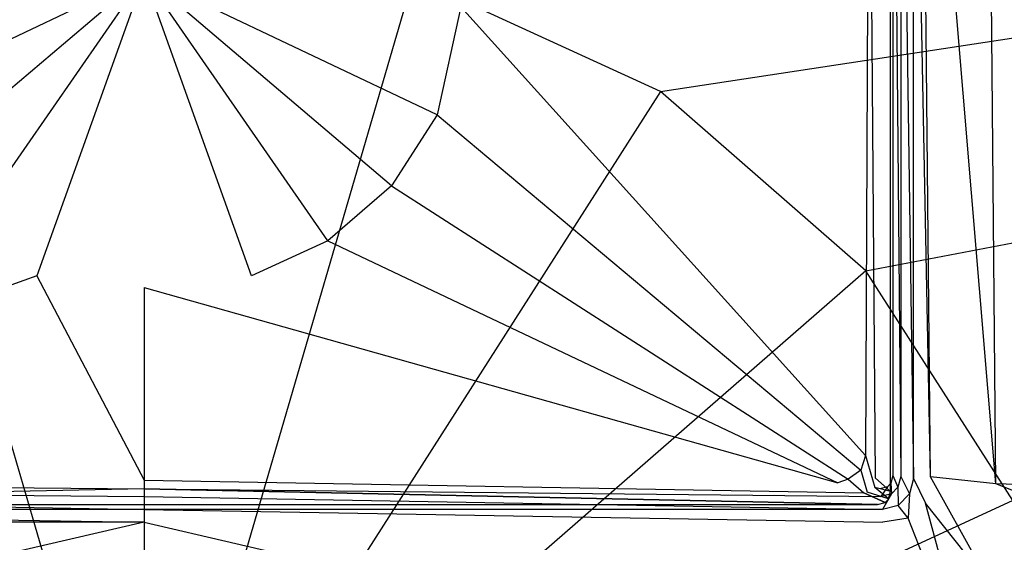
# Model space of a CAD drawing. Extents: x 0 to 1.6, y -0.75 to 0.
# Tile 5 of 8: x 0.78 to 0.91, y -0.17 to -0.1. Entities that reach past the tile are written whole.
import ezdxf

# ---------------------------------------------------------------- set-up
doc = ezdxf.new("R2010")
doc.units = 0
doc.layers.add('L0_GRUPPE_92___REPLACEMTFOREMPT', color=7, linetype='CONTINUOUS')
doc.layers.add('L1_ABDCKG_ABLAUF_N_UDA1675ARA24', color=7, linetype='CONTINUOUS')

msp = doc.modelspace()

# ---------------------------------------------------------------- linework, layer by layer
at = {"layer": 'L0_GRUPPE_92___REPLACEMTFOREMPT', "color": 8}
for points, invisible_edges in [([(1.589128, -0.000172), (0.866635, -0.110349), (0.834615, -0.09565), (1.589128, -0.000172)], 13), ([(0.866635, -0.110349), (1.589128, -0.000172), (1.592938, -0.000198), (0.866635, -0.110349)], 14), ([(1.592938, -0.000198), (0.893237, -0.133522), (0.866635, -0.110349), (1.592938, -0.000198)], 13), ([(0.893237, -0.133522), (1.592938, -0.000198), (1.59599, -0.001049), (0.893237, -0.133522)], 14), ([(1.59599, -0.001049), (0.912268, -0.16329), (0.893237, -0.133522), (1.59599, -0.001049)], 13), ([(0.897768, -0.160183, 0.034824), (0.896754, -0.047302, 0.035753), (0.896754, -0.160049, 0.035753), (0.897768, -0.160183, 0.034824)], 13), ([(0.896754, -0.047302, 0.035753), (0.897768, -0.160183, 0.034824), (0.897768, -0.047302, 0.034824), (0.896754, -0.047302, 0.035753)], 14), ([(0.899424, -0.160402, 0.034475), (0.897768, -0.047302, 0.034824), (0.897768, -0.160183, 0.034824), (0.899424, -0.160402, 0.034475)], 13), ([(0.897768, -0.047302, 0.034824), (0.899424, -0.160402, 0.034475), (0.899424, -0.047302, 0.034475), (0.897768, -0.047302, 0.034824)], 14), ([(0.899424, -0.047302, 0.037658), (0.899424, -0.160402, 0.037916), (0.899424, -0.160402, 0.039163), (0.899424, -0.047302, 0.037658)], 13), ([(0.899424, -0.160402, 0.037916), (0.899424, -0.047302, 0.037658), (0.899424, -0.047302, 0.036411), (0.899424, -0.160402, 0.037916)], 14), ([(0.901621, -0.160185, 0.039244), (0.899424, -0.047302, 0.037658), (0.899424, -0.160402, 0.039163), (0.901621, -0.160185, 0.039244)], 14), ([(0.901621, -0.160185, 0.039244), (0.900547, -0.047333, 0.037822), (0.899424, -0.047302, 0.037658), (0.901621, -0.160185, 0.039244)], 14), ([(0.899424, -0.047302, 0.036411), (0.899424, -0.160402, 0.034475), (0.899424, -0.160402, 0.037916), (0.899424, -0.047302, 0.036411)], 13), ([(0.899424, -0.160402, 0.034475), (0.899424, -0.047302, 0.036411), (0.899424, -0.047302, 0.034475), (0.899424, -0.160402, 0.034475)], 14), ([(0.910078, -0.161098, 0.039585), (0.900547, -0.047333, 0.037822), (0.901621, -0.160185, 0.039244), (0.910078, -0.161098, 0.039585)], 14), ([(0.910078, -0.161098, 0.039585), (0.909046, -0.047404, 0.038214), (0.900547, -0.047333, 0.037822), (0.910078, -0.161098, 0.039585)], 14), ([(1.477595, -0.179344, 0.046398), (0.909046, -0.047404, 0.038214), (0.910078, -0.161098, 0.039585), (1.477595, -0.179344, 0.046398)], 14), ([(1.477595, -0.179344, 0.046398), (1.477401, -0.048809, 0.04606), (0.909046, -0.047404, 0.038214), (1.477595, -0.179344, 0.046398)], 14), ([(0.799774, -0.214934), (0.764932, -0.09565), (0.799774, -0.090614), (0.799774, -0.214934)], 14), ([(0.834615, -0.09565), (0.799774, -0.214934), (0.799774, -0.090614), (0.834615, -0.09565)], 14), ([(0.799774, -0.214934), (0.732913, -0.110349), (0.764932, -0.09565), (0.799774, -0.214934)], 14), ([(0.866635, -0.110349), (0.799774, -0.214934), (0.834615, -0.09565), (0.866635, -0.110349)], 14), ([(0.799774, -0.214934), (0.70631, -0.133522), (0.732913, -0.110349), (0.799774, -0.214934)], 14), ([(0.893237, -0.133522), (0.799774, -0.214934), (0.866635, -0.110349), (0.893237, -0.133522)], 14), ([(0.799774, -0.214934), (0.68728, -0.16329), (0.70631, -0.133522), (0.799774, -0.214934)], 14), ([(0.912268, -0.16329), (0.799774, -0.214934), (0.893237, -0.133522), (0.912268, -0.16329)], 14), ([(0.897402, -0.161558, 0.034824), (0.896754, -0.160049, 0.035753), (0.896493, -0.16103, 0.035753), (0.897402, -0.161558, 0.034824)], 13), ([(0.896754, -0.160049, 0.035753), (0.897402, -0.161558, 0.034824), (0.897768, -0.160183, 0.034824), (0.896754, -0.160049, 0.035753)], 14), ([(0.898886, -0.162419, 0.034475), (0.897768, -0.160183, 0.034824), (0.897402, -0.161558, 0.034824), (0.898886, -0.162419, 0.034475)], 13), ([(0.897768, -0.160183, 0.034824), (0.898886, -0.162419, 0.034475), (0.899424, -0.160402, 0.034475), (0.897768, -0.160183, 0.034824)], 14), ([(0.898886, -0.162419, 0.039179), (0.899424, -0.160402, 0.037916), (0.898886, -0.162419, 0.037937), (0.898886, -0.162419, 0.039179)], 13), ([(0.899424, -0.160402, 0.037916), (0.898886, -0.162419, 0.039179), (0.899424, -0.160402, 0.039163), (0.899424, -0.160402, 0.037916)], 14), ([(0.90096, -0.163605, 0.03926), (0.899424, -0.160402, 0.039163), (0.898886, -0.162419, 0.039179), (0.90096, -0.163605, 0.03926)], 13), ([(0.898886, -0.162419, 0.037937), (0.899424, -0.160402, 0.034475), (0.898886, -0.162419, 0.034475), (0.898886, -0.162419, 0.037937)], 13), ([(0.899424, -0.160402, 0.034475), (0.898886, -0.162419, 0.037937), (0.899424, -0.160402, 0.037916), (0.899424, -0.160402, 0.034475)], 14), ([(0.899424, -0.160402, 0.039163), (0.90096, -0.163605, 0.03926), (0.901621, -0.160185, 0.039244), (0.899424, -0.160402, 0.039163)], 14), ([(0.909428, -0.174256, 0.0396), (0.901621, -0.160185, 0.039244), (0.90096, -0.163605, 0.03926), (0.909428, -0.174256, 0.0396)], 14), ([(0.910078, -0.161098, 0.039585), (0.901621, -0.160185, 0.039244), (0.909428, -0.174256, 0.0396), (0.910078, -0.161098, 0.039585)], 14), ([(0.799774, -0.162772, 0.034824), (0.704488, -0.161753, 0.035753), (0.704354, -0.162772, 0.034824), (0.799774, -0.162772, 0.034824)], 13), ([(0.704488, -0.161753, 0.035753), (0.799774, -0.162772, 0.034824), (0.799774, -0.161753, 0.035753), (0.704488, -0.161753, 0.035753)], 14), ([(0.895193, -0.162772, 0.034824), (0.799774, -0.161753, 0.035753), (0.799774, -0.162772, 0.034824), (0.895193, -0.162772, 0.034824)], 13), ([(0.799774, -0.161753, 0.035753), (0.895193, -0.162772, 0.034824), (0.89506, -0.161753, 0.035753), (0.799774, -0.161753, 0.035753)], 14), ([(0.895193, -0.162772, 0.034824), (0.896035, -0.16149, 0.035753), (0.89506, -0.161753, 0.035753), (0.895193, -0.162772, 0.034824)], 13), ([(0.896035, -0.16149, 0.035753), (0.895193, -0.162772, 0.034824), (0.896561, -0.162404, 0.034824), (0.896035, -0.16149, 0.035753)], 14), ([(0.896561, -0.162404, 0.034824), (0.896493, -0.16103, 0.035753), (0.896035, -0.16149, 0.035753), (0.896561, -0.162404, 0.034824)], 13), ([(0.896493, -0.16103, 0.035753), (0.896561, -0.162404, 0.034824), (0.897402, -0.161558, 0.034824), (0.896493, -0.16103, 0.035753)], 14), ([(0.897418, -0.163896, 0.034475), (0.897402, -0.161558, 0.034824), (0.896561, -0.162404, 0.034824), (0.897418, -0.163896, 0.034475)], 13), ([(0.897402, -0.161558, 0.034824), (0.897418, -0.163896, 0.034475), (0.898886, -0.162419, 0.034475), (0.897402, -0.161558, 0.034824)], 14), ([(1.477169, -0.387147, 0.046402), (0.910078, -0.161098, 0.039585), (0.909428, -0.174256, 0.0396), (1.477169, -0.387147, 0.046402)], 14), ([(1.477595, -0.179344, 0.046398), (0.910078, -0.161098, 0.039585), (1.477169, -0.387147, 0.046402), (1.477595, -0.179344, 0.046398)], 14), ([(0.799774, -0.164436, 0.034475), (0.704354, -0.162772, 0.034824), (0.704136, -0.164436, 0.034475), (0.799774, -0.164436, 0.034475)], 13), ([(0.704354, -0.162772, 0.034824), (0.799774, -0.164436, 0.034475), (0.799774, -0.162772, 0.034824), (0.704354, -0.162772, 0.034824)], 14), ([(0.895411, -0.164436, 0.034475), (0.799774, -0.162772, 0.034824), (0.799774, -0.164436, 0.034475), (0.895411, -0.164436, 0.034475)], 13), ([(0.799774, -0.162772, 0.034824), (0.895411, -0.164436, 0.034475), (0.895193, -0.162772, 0.034824), (0.799774, -0.162772, 0.034824)], 14), ([(0.895411, -0.164436, 0.034475), (0.896561, -0.162404, 0.034824), (0.895193, -0.162772, 0.034824), (0.895411, -0.164436, 0.034475)], 13), ([(0.896561, -0.162404, 0.034824), (0.895411, -0.164436, 0.034475), (0.897418, -0.163896, 0.034475), (0.896561, -0.162404, 0.034824)], 14), ([(0.898886, -0.162419, 0.039179), (0.897418, -0.163896, 0.037955), (0.897418, -0.163896, 0.039197), (0.898886, -0.162419, 0.039179)], 13), ([(0.897418, -0.163896, 0.037955), (0.898886, -0.162419, 0.039179), (0.898886, -0.162419, 0.037937), (0.897418, -0.163896, 0.037955)], 14), ([(0.898728, -0.165559, 0.039278), (0.898886, -0.162419, 0.039179), (0.897418, -0.163896, 0.039197), (0.898728, -0.165559, 0.039278)], 13), ([(0.898886, -0.162419, 0.037937), (0.897418, -0.163896, 0.034475), (0.897418, -0.163896, 0.037955), (0.898886, -0.162419, 0.037937)], 13), ([(0.897418, -0.163896, 0.034475), (0.898886, -0.162419, 0.037937), (0.898886, -0.162419, 0.034475), (0.897418, -0.163896, 0.034475)], 14), ([(0.898886, -0.162419, 0.039179), (0.898728, -0.165559, 0.039278), (0.90096, -0.163605, 0.03926), (0.898886, -0.162419, 0.039179)], 14), ([(0.799774, -0.214934), (0.677363, -0.197242), (0.68728, -0.16329), (0.799774, -0.214934)], 14), ([(0.799774, -0.166088, 0.039276), (0.704136, -0.164436, 0.039213), (0.704111, -0.166088, 0.039352), (0.799774, -0.166088, 0.039276)], 13), ([(0.704136, -0.164436, 0.039213), (0.799774, -0.166088, 0.039276), (0.799774, -0.164436, 0.039135), (0.704136, -0.164436, 0.039213)], 14), ([(0.704136, -0.164436, 0.037966), (0.799774, -0.164436, 0.034475), (0.704136, -0.164436, 0.034475), (0.704136, -0.164436, 0.037966)], 13), ([(0.799774, -0.164436, 0.034475), (0.704136, -0.164436, 0.037966), (0.799774, -0.164436, 0.037888), (0.799774, -0.164436, 0.034475)], 14), ([(0.704136, -0.164436, 0.037966), (0.799774, -0.164436, 0.039135), (0.799774, -0.164436, 0.037888), (0.704136, -0.164436, 0.037966)], 13), ([(0.799774, -0.164436, 0.039135), (0.704136, -0.164436, 0.037966), (0.704136, -0.164436, 0.039213), (0.799774, -0.164436, 0.039135)], 14), ([(0.922185, -0.197242), (0.799774, -0.214934), (0.912268, -0.16329), (0.922185, -0.197242)], 14), ([(0.895436, -0.166088, 0.039352), (0.799774, -0.164436, 0.039135), (0.799774, -0.166088, 0.039276), (0.895436, -0.166088, 0.039352)], 13), ([(0.799774, -0.164436, 0.039135), (0.895436, -0.166088, 0.039352), (0.895411, -0.164436, 0.039213), (0.799774, -0.164436, 0.039135)], 14), ([(0.799774, -0.164436, 0.037888), (0.895411, -0.164436, 0.034475), (0.799774, -0.164436, 0.034475), (0.799774, -0.164436, 0.037888)], 13), ([(0.895411, -0.164436, 0.034475), (0.799774, -0.164436, 0.037888), (0.895411, -0.164436, 0.037966), (0.895411, -0.164436, 0.034475)], 14), ([(0.799774, -0.164436, 0.039135), (0.895411, -0.164436, 0.037966), (0.799774, -0.164436, 0.037888), (0.799774, -0.164436, 0.039135)], 13), ([(0.895411, -0.164436, 0.037966), (0.799774, -0.164436, 0.039135), (0.895411, -0.164436, 0.039213), (0.895411, -0.164436, 0.037966)], 14), ([(0.895411, -0.164436, 0.037966), (0.897418, -0.163896, 0.039197), (0.897418, -0.163896, 0.037955), (0.895411, -0.164436, 0.037966)], 13), ([(0.897418, -0.163896, 0.039197), (0.895411, -0.164436, 0.037966), (0.895411, -0.164436, 0.039213), (0.897418, -0.163896, 0.039197)], 14), ([(0.897418, -0.163896, 0.039197), (0.895411, -0.164436, 0.039213), (0.895436, -0.166088, 0.039352), (0.897418, -0.163896, 0.039197)], 14), ([(0.895411, -0.164436, 0.034475), (0.897418, -0.163896, 0.037955), (0.897418, -0.163896, 0.034475), (0.895411, -0.164436, 0.034475)], 13), ([(0.897418, -0.163896, 0.037955), (0.895411, -0.164436, 0.034475), (0.895411, -0.164436, 0.037966), (0.897418, -0.163896, 0.037955)], 14), ([(0.898728, -0.165559, 0.039278), (0.897418, -0.163896, 0.039197), (0.895436, -0.166088, 0.039352), (0.898728, -0.165559, 0.039278)], 14), ([(0.907387, -0.187443, 0.039618), (0.90096, -0.163605, 0.03926), (0.898728, -0.165559, 0.039278), (0.907387, -0.187443, 0.039618)], 14), ([(0.909428, -0.174256, 0.0396), (0.90096, -0.163605, 0.03926), (0.907387, -0.187443, 0.039618), (0.909428, -0.174256, 0.0396)], 14), ([(0.898728, -0.165559, 0.039278), (0.895436, -0.166088, 0.039352), (0.894504, -0.18797, 0.039689), (0.898728, -0.165559, 0.039278)], 14), ([(0.907387, -0.187443, 0.039618), (0.898728, -0.165559, 0.039278), (0.894504, -0.18797, 0.039689), (0.907387, -0.187443, 0.039618)], 14), ([(0.705044, -0.18797, 0.039689), (0.799774, -0.166088, 0.039276), (0.704111, -0.166088, 0.039352), (0.705044, -0.18797, 0.039689)], 13), ([(0.799774, -0.166088, 0.039276), (0.705044, -0.18797, 0.039689), (0.799774, -0.18797, 0.039615), (0.799774, -0.166088, 0.039276)], 14), ([(0.894504, -0.18797, 0.039689), (0.799774, -0.166088, 0.039276), (0.799774, -0.18797, 0.039615), (0.894504, -0.18797, 0.039689)], 13), ([(0.799774, -0.166088, 0.039276), (0.894504, -0.18797, 0.039689), (0.895436, -0.166088, 0.039352), (0.799774, -0.166088, 0.039276)], 14)]:
    msp.add_3dface(points, dxfattribs=dict(at, invisible_edges=invisible_edges))
at = {"layer": 'L1_ABDCKG_ABLAUF_N_UDA1675ARA24', "color": 8}
for points, invisible_edges in [([(0.893664, -0.055663, 0.039604), (0.89444, -0.160346, 0.039604), (0.894652, -0.05026, 0.039604), (0.893664, -0.055663, 0.039604)], 14), ([(0.896441, -0.05026, 0.037604), (0.894652, -0.05026, 0.039604), (0.89444, -0.160346, 0.039604), (0.896441, -0.05026, 0.037604)], 14), ([(0.896441, -0.162087, 0.037604), (0.896441, -0.05026, 0.037604), (0.89444, -0.160346, 0.039604), (0.896441, -0.162087, 0.037604)], 14), ([(0.896441, -0.162087, 0.037604), (0.896442, -0.050306, 0.035769), (0.896441, -0.05026, 0.037604), (0.896441, -0.162087, 0.037604)], 14), ([(0.896442, -0.050306, 0.035769), (0.896441, -0.162087, 0.037604), (0.896442, -0.162102, 0.035769), (0.896442, -0.050306, 0.035769)], 13), ([(0.840775, -0.09935, 0.039604), (0.893186, -0.157428, 0.039604), (0.893664, -0.055663, 0.039604), (0.840775, -0.09935, 0.039604)], 14), ([(0.89444, -0.160346, 0.039604), (0.893664, -0.055663, 0.039604), (0.893186, -0.157428, 0.039604), (0.89444, -0.160346, 0.039604)], 13), ([(0.799774, -0.095334, 0.039604), (0.758772, -0.09935, 0.039604), (0.761842, -0.113344, 0.039604), (0.799774, -0.095334, 0.039604)], 14), ([(0.799774, -0.095334, 0.039604), (0.761842, -0.113344, 0.039604), (0.767721, -0.122528, 0.039604), (0.799774, -0.095334, 0.039604)], 14), ([(0.799774, -0.095334, 0.039604), (0.767721, -0.122528, 0.039604), (0.775969, -0.129665, 0.039604), (0.799774, -0.095334, 0.039604)], 14), ([(0.799774, -0.095334, 0.039604), (0.775969, -0.129665, 0.039604), (0.785873, -0.134183, 0.039604), (0.799774, -0.095334, 0.039604)], 14), ([(0.799774, -0.095334, 0.039604), (0.785873, -0.134183, 0.039604), (0.799774, -0.135713, 0.039604), (0.799774, -0.095334, 0.039604)], 14), ([(0.840775, -0.09935, 0.039604), (0.799774, -0.095334, 0.039604), (0.837705, -0.113344, 0.039604), (0.840775, -0.09935, 0.039604)], 14), ([(0.813675, -0.134183, 0.039604), (0.799774, -0.095334, 0.039604), (0.799774, -0.135713, 0.039604), (0.813675, -0.134183, 0.039604)], 14), ([(0.837705, -0.113344, 0.039604), (0.799774, -0.095334, 0.039604), (0.831827, -0.122528, 0.039604), (0.837705, -0.113344, 0.039604)], 14), ([(0.831827, -0.122528, 0.039604), (0.799774, -0.095334, 0.039604), (0.823579, -0.129665, 0.039604), (0.831827, -0.122528, 0.039604)], 14), ([(0.823579, -0.129665, 0.039604), (0.799774, -0.095334, 0.039604), (0.813675, -0.134183, 0.039604), (0.823579, -0.129665, 0.039604)], 14), ([(0.893186, -0.157428, 0.039604), (0.840775, -0.09935, 0.039604), (0.837705, -0.113344, 0.039604), (0.893186, -0.157428, 0.039604)], 13), ([(0.892605, -0.15936, 0.039604), (0.837705, -0.113344, 0.039604), (0.831827, -0.122528, 0.039604), (0.892605, -0.15936, 0.039604)], 13), ([(0.837705, -0.113344, 0.039604), (0.892605, -0.15936, 0.039604), (0.893186, -0.157428, 0.039604), (0.837705, -0.113344, 0.039604)], 14), ([(0.890949, -0.160528, 0.039604), (0.831827, -0.122528, 0.039604), (0.823579, -0.129665, 0.039604), (0.890949, -0.160528, 0.039604)], 13), ([(0.831827, -0.122528, 0.039604), (0.890949, -0.160528, 0.039604), (0.892605, -0.15936, 0.039604), (0.831827, -0.122528, 0.039604)], 14), ([(0.775969, -0.129665, 0.039604), (0.709935, -0.160978, 0.039604), (0.785873, -0.134183, 0.039604), (0.775969, -0.129665, 0.039604)], 14), ([(0.889612, -0.160978, 0.039604), (0.823579, -0.129665, 0.039604), (0.813675, -0.134183, 0.039604), (0.889612, -0.160978, 0.039604)], 13), ([(0.823579, -0.129665, 0.039604), (0.889612, -0.160978, 0.039604), (0.890949, -0.160528, 0.039604), (0.823579, -0.129665, 0.039604)], 14), ([(0.799774, -0.160643, 0.039604), (0.785873, -0.134183, 0.039604), (0.709935, -0.160978, 0.039604), (0.799774, -0.160643, 0.039604)], 13), ([(0.785873, -0.134183, 0.039604), (0.799774, -0.160643, 0.039604), (0.799774, -0.135713, 0.039604), (0.785873, -0.134183, 0.039604)], 14), ([(0.799774, -0.135713, 0.039604), (0.889612, -0.160978, 0.039604), (0.813675, -0.134183, 0.039604), (0.799774, -0.135713, 0.039604)], 14), ([(0.889612, -0.160978, 0.039604), (0.799774, -0.135713, 0.039604), (0.799774, -0.160643, 0.039604), (0.889612, -0.160978, 0.039604)], 13), ([(0.894387, -0.16159, 0.039604), (0.893186, -0.157428, 0.039604), (0.892605, -0.15936, 0.039604), (0.894387, -0.16159, 0.039604)], 13), ([(0.893186, -0.157428, 0.039604), (0.894387, -0.16159, 0.039604), (0.89444, -0.160346, 0.039604), (0.893186, -0.157428, 0.039604)], 14), ([(0.893427, -0.162192, 0.039604), (0.892605, -0.15936, 0.039604), (0.890949, -0.160528, 0.039604), (0.893427, -0.162192, 0.039604)], 13), ([(0.892605, -0.15936, 0.039604), (0.893427, -0.162192, 0.039604), (0.894387, -0.16159, 0.039604), (0.892605, -0.15936, 0.039604)], 14), ([(0.709935, -0.160978, 0.039604), (0.799774, -0.161744, 0.039604), (0.799774, -0.160643, 0.039604), (0.709935, -0.160978, 0.039604)], 14), ([(0.89296, -0.162256, 0.039604), (0.799774, -0.160643, 0.039604), (0.799774, -0.161744, 0.039604), (0.89296, -0.162256, 0.039604)], 13), ([(0.799774, -0.160643, 0.039604), (0.89296, -0.162256, 0.039604), (0.889612, -0.160978, 0.039604), (0.799774, -0.160643, 0.039604)], 14), ([(0.89296, -0.162256, 0.039604), (0.890949, -0.160528, 0.039604), (0.889612, -0.160978, 0.039604), (0.89296, -0.162256, 0.039604)], 13), ([(0.890949, -0.160528, 0.039604), (0.89296, -0.162256, 0.039604), (0.893427, -0.162192, 0.039604), (0.890949, -0.160528, 0.039604)], 14), ([(0.896441, -0.162087, 0.037604), (0.89444, -0.160346, 0.039604), (0.894387, -0.16159, 0.039604), (0.896441, -0.162087, 0.037604)], 14), ([(0.706588, -0.162256, 0.039604), (0.704795, -0.163777, 0.037604), (0.799774, -0.161744, 0.039604), (0.706588, -0.162256, 0.039604)], 14), ([(0.799774, -0.161744, 0.039604), (0.704795, -0.163777, 0.037604), (0.799774, -0.163776, 0.037604), (0.799774, -0.161744, 0.039604)], 14), ([(0.799774, -0.161744, 0.039604), (0.709935, -0.160978, 0.039604), (0.706588, -0.162256, 0.039604), (0.799774, -0.161744, 0.039604)], 13), ([(0.894752, -0.163777, 0.037604), (0.799774, -0.161744, 0.039604), (0.799774, -0.163776, 0.037604), (0.894752, -0.163777, 0.037604)], 14), ([(0.799774, -0.161744, 0.039604), (0.894752, -0.163777, 0.037604), (0.89296, -0.162256, 0.039604), (0.799774, -0.161744, 0.039604)], 14), ([(0.896181, -0.16306, 0.037604), (0.894387, -0.16159, 0.039604), (0.893427, -0.162192, 0.039604), (0.896181, -0.16306, 0.037604)], 14), ([(0.896441, -0.162087, 0.037604), (0.894387, -0.16159, 0.039604), (0.896181, -0.16306, 0.037604), (0.896441, -0.162087, 0.037604)], 14), ([(0.89296, -0.162256, 0.039604), (0.895725, -0.163516, 0.037604), (0.893427, -0.162192, 0.039604), (0.89296, -0.162256, 0.039604)], 14), ([(0.895725, -0.163516, 0.037604), (0.89296, -0.162256, 0.039604), (0.894752, -0.163777, 0.037604), (0.895725, -0.163516, 0.037604)], 14), ([(0.896181, -0.16306, 0.037604), (0.893427, -0.162192, 0.039604), (0.895725, -0.163516, 0.037604), (0.896181, -0.16306, 0.037604)], 14), ([(0.895725, -0.163516, 0.037604), (0.896181, -0.163075, 0.035769), (0.896181, -0.16306, 0.037604), (0.895725, -0.163516, 0.037604)], 14), ([(0.896181, -0.163075, 0.035769), (0.895725, -0.163516, 0.037604), (0.895726, -0.163531, 0.035769), (0.896181, -0.163075, 0.035769)], 13), ([(0.896181, -0.16306, 0.037604), (0.896442, -0.162102, 0.035769), (0.896441, -0.162087, 0.037604), (0.896181, -0.16306, 0.037604)], 14), ([(0.896442, -0.162102, 0.035769), (0.896181, -0.16306, 0.037604), (0.896181, -0.163075, 0.035769), (0.896442, -0.162102, 0.035769)], 13), ([(0.799774, -0.163776, 0.037604), (0.704794, -0.163791, 0.035769), (0.799774, -0.163791, 0.035769), (0.799774, -0.163776, 0.037604)], 13), ([(0.704794, -0.163791, 0.035769), (0.799774, -0.163776, 0.037604), (0.704795, -0.163777, 0.037604), (0.704794, -0.163791, 0.035769)], 14), ([(0.799774, -0.163791, 0.035769), (0.894752, -0.163777, 0.037604), (0.799774, -0.163776, 0.037604), (0.799774, -0.163791, 0.035769)], 14), ([(0.894752, -0.163777, 0.037604), (0.799774, -0.163791, 0.035769), (0.894753, -0.163791, 0.035769), (0.894752, -0.163777, 0.037604)], 13), ([(0.894753, -0.163791, 0.035769), (0.895725, -0.163516, 0.037604), (0.894752, -0.163777, 0.037604), (0.894753, -0.163791, 0.035769)], 14), ([(0.895725, -0.163516, 0.037604), (0.894753, -0.163791, 0.035769), (0.895726, -0.163531, 0.035769), (0.895725, -0.163516, 0.037604)], 13)]:
    msp.add_3dface(points, dxfattribs=dict(at, invisible_edges=invisible_edges))

doc.saveas('drawing.dxf')
